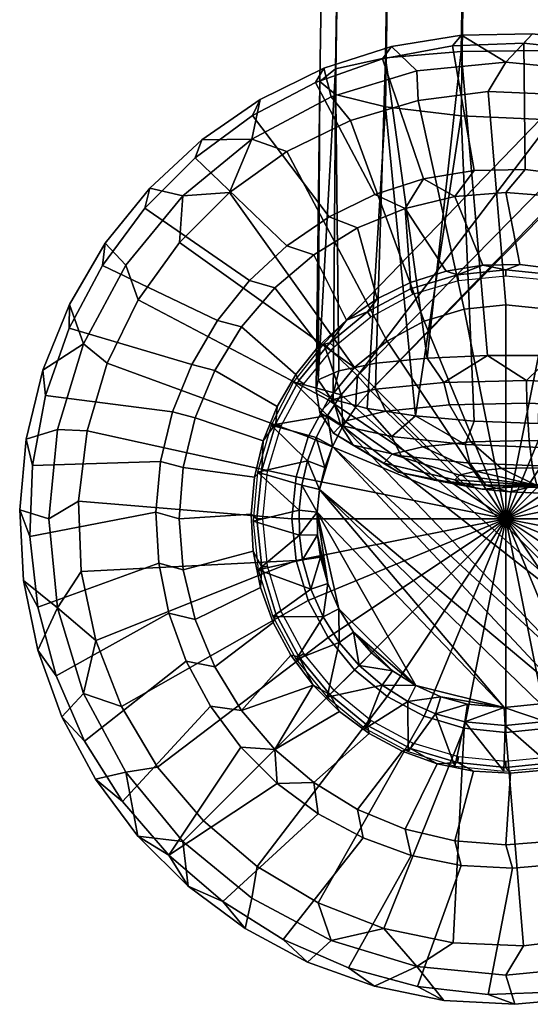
# Model space of a CAD drawing. Header units: millimetres. Extents: x -295 to 295, y -265 to 327.
# Tile 1 of 155: x -265 to -239, y -265 to -215. Entities that reach past the tile are written whole.
import ezdxf

# ---------------------------------------------------------------- set-up
doc = ezdxf.new("R2010")
doc.units = ezdxf.units.MM
doc.header["$MEASUREMENT"] = 0
for name, color, linetype in [('nozky', 250, 'Continuous'), ('podnoz', 7, 'Continuous'), ('ram', 7, 'Continuous')]:
    doc.layers.add(name, color=color, linetype=linetype)

msp = doc.modelspace()

# ---------------------------------------------------------------- meshes
at = {"layer": 'nozky'}
mesh = msp.add_polyface(dxfattribs=at)
corners = [(-241.327, -218.433), (-244.934, -218.883), (-245.003, -217.366, 1), (-240.418, -216.914, 1), (-249.411, -218.703, 1), (-249.773, -217.23, 2), (-246.299, -216.115, 2), (-248.416, -219.919), (-251.68, -221.515), (-253.475, -220.875, 1), (-242.698, -215.519, 2), (-254.637, -223.626), (-257.035, -223.797, 1), (-257.206, -226.195), (-259.317, -229.152), (-259.958, -227.358, 1), (-260.913, -232.417), (-261.95, -235.899), (-263.467, -235.83, 1), (-262.129, -231.421, 1), (-262.399, -239.505), (-263.918, -240.414, 1), (-258.729, -223.394, 2), (-256.057, -220.909, 2), (-253.05, -218.84, 2), (-239.049, -215.452, 2), (-261.013, -226.241, 2), (-262.857, -229.392, 2), (-264.223, -232.775, 2), (-265.081, -236.323, 2), (-265.414, -239.958, 2), (-240.418, -229.414), (-238.272, -229.626), (-240.418, -240.414), (-242.564, -229.626), (-244.628, -230.252), (-246.529, -231.269), (-248.196, -232.636), (-249.564, -234.303), (-250.581, -236.205), (-251.207, -238.269), (-251.418, -240.414), (-241.327, -218.433), (-237.697, -218.583), (-244.934, -218.883), (-248.416, -219.919), (-251.68, -221.515), (-254.637, -223.626), (-260.913, -232.417), (-259.317, -229.152), (-257.206, -226.195), (-262.399, -239.505), (-261.95, -235.899)]
mesh.append_faces([[corners[k] for k in face] for face in [(0, 1, 2, 3), (2, 4, 5, 6), (4, 2, 1, 7), (7, 8, 9, 4), (3, 2, 6, 10), (9, 8, 11, 11), (12, 11, 13, 13), (13, 14, 15, 12), (16, 17, 18, 19), (14, 16, 19, 15), (9, 11, 12, 12), (17, 20, 21, 18), (9, 12, 22, 23), (4, 9, 24, 5), (3, 10, 25, 25), (12, 15, 26, 22), (23, 24, 9, 9), (27, 26, 15, 19), (19, 28, 27, 27), (19, 18, 29, 28), (18, 21, 30, 29), (31, 32, 33, 33), (34, 31, 33, 33), (35, 34, 33, 33), (36, 35, 33, 33), (37, 36, 33, 33), (38, 37, 33, 33), (39, 38, 33, 33), (40, 39, 33, 33), (41, 40, 33, 33), (32, 31, 42, 43), (31, 34, 44, 42), (34, 35, 45, 44), (35, 36, 46, 45), (36, 37, 47, 46), (38, 39, 48, 49), (37, 38, 49, 50), (40, 41, 51, 52), (39, 40, 52, 48), (50, 47, 37, 37)]])
mesh = msp.add_polyface(dxfattribs=at)
corners = [(-223.801, -223.797, 1), (-224.861, -224.857), (-227.635, -222.51), (-231.426, -218.703, 1), (-230.756, -220.649), (-235.834, -217.366, 1), (-234.141, -219.329), (-237.697, -218.583), (-241.327, -218.433), (-240.418, -216.914, 1), (-228.583, -218.394, 2), (-225.503, -220.351, 2), (-235.43, -215.917, 2), (-231.916, -216.904, 2), (-239.049, -215.452, 2), (-222.74, -222.736, 2), (-218.438, -241.323), (-218.587, -237.693), (-217.37, -235.83, 1), (-216.918, -240.414, 1), (-219.333, -234.137), (-220.653, -230.752), (-222.514, -227.631), (-220.879, -227.358, 1), (-218.707, -231.421, 1), (-215.921, -235.425, 2), (-215.456, -239.045, 2), (-218.397, -228.579, 2), (-216.908, -231.911, 2), (-220.355, -225.499, 2), (-215.522, -242.694, 2), (-234.307, -231.269), (-232.641, -232.636), (-240.418, -240.414), (-236.209, -230.252), (-238.272, -229.626), (-229.63, -238.269), (-229.418, -240.414), (-230.256, -236.205), (-231.272, -234.303), (-227.635, -222.51), (-224.861, -224.857), (-230.756, -220.649), (-234.141, -219.329), (-237.697, -218.583), (-220.653, -230.752), (-219.333, -234.137), (-222.514, -227.631), (-218.587, -237.693), (-218.438, -241.323)]
mesh.append_faces([[corners[k] for k in face] for face in [(0, 1, 2, 2), (3, 2, 4, 4), (5, 6, 7, 7), (7, 8, 9, 5), (3, 4, 6, 6), (0, 3, 10, 11), (3, 0, 2, 2), (5, 3, 6, 6), (3, 5, 12, 13), (5, 9, 14, 12), (11, 15, 0, 0), (3, 13, 10, 10), (16, 17, 18, 19), (20, 18, 17, 17), (21, 22, 23, 24), (21, 24, 20, 20), (22, 1, 0, 23), (19, 18, 25, 26), (20, 24, 18, 18), (24, 23, 27, 28), (18, 24, 28, 25), (23, 0, 15, 29), (26, 30, 19, 19), (29, 27, 23, 23), (31, 32, 33, 33), (34, 31, 33, 33), (35, 34, 33, 33), (36, 37, 33, 33), (38, 36, 33, 33), (39, 38, 33, 33), (32, 39, 33, 33), (40, 41, 32, 31), (31, 34, 42, 40), (34, 35, 43, 42), (35, 44, 43, 43), (36, 38, 45, 46), (38, 39, 47, 45), (37, 36, 48, 49), (39, 32, 41, 47), (36, 46, 48, 48)]])
mesh = msp.add_polyface(dxfattribs=at)
corners = [(-262.399, -239.505), (-262.249, -243.136), (-263.467, -244.999, 1), (-263.918, -240.414, 1), (-261.504, -246.691), (-260.183, -250.076), (-258.323, -253.198), (-259.958, -253.47, 1), (-262.129, -249.407, 1), (-257.035, -257.031, 1), (-255.975, -255.971), (-263.244, -250.61, 2), (-264.486, -247.179, 2), (-265.214, -243.602, 2), (-265.414, -239.958, 2), (-261.517, -253.825, 2), (-259.339, -256.754, 2), (-253.202, -258.319), (-250.08, -260.179), (-249.411, -262.125, 1), (-253.475, -259.954, 1), (-246.695, -261.5), (-243.14, -262.245), (-239.509, -262.396), (-240.418, -263.914, 1), (-245.003, -263.463, 1), (-253.829, -261.513, 2), (-256.758, -259.335, 2), (-250.614, -263.24, 2), (-239.962, -265.41, 2), (-243.605, -265.21, 2), (-247.183, -264.481, 2), (-251.207, -242.561), (-251.418, -240.414), (-240.418, -240.414), (-250.581, -244.624), (-249.564, -246.525), (-248.196, -248.192), (-246.529, -249.561), (-244.628, -250.577), (-260.183, -250.076), (-261.504, -246.691), (-258.323, -253.198), (-262.249, -243.136), (-262.399, -239.505), (-255.975, -255.971), (-250.08, -260.179), (-253.202, -258.319), (-242.564, -251.203), (-246.695, -261.5), (-243.14, -262.245)]
mesh.append_faces([[corners[k] for k in face] for face in [(0, 1, 2, 3), (4, 2, 1, 1), (5, 6, 7, 8), (5, 8, 4, 4), (9, 7, 6, 10), (2, 8, 11, 12), (8, 2, 4, 4), (3, 2, 13, 14), (8, 7, 15, 11), (7, 16, 15, 15), (12, 13, 2, 2), (9, 16, 7, 7), (17, 18, 19, 20), (19, 18, 21, 21), (22, 23, 24, 25), (25, 21, 22, 22), (9, 20, 26, 27), (20, 9, 10, 17), (20, 19, 28, 26), (25, 24, 29, 30), (25, 19, 21, 21), (19, 25, 31, 28), (31, 25, 30, 30), (16, 9, 27, 27), (32, 33, 34, 34), (35, 32, 34, 34), (36, 35, 34, 34), (37, 36, 34, 34), (38, 37, 34, 34), (39, 38, 34, 34), (32, 35, 40, 41), (35, 36, 42, 40), (33, 32, 43, 44), (36, 37, 45, 42), (41, 43, 32, 32), (46, 47, 38, 39), (39, 48, 49, 46), (47, 45, 37, 38), (50, 49, 48, 48)]])
mesh = msp.add_polyface(dxfattribs=at)
corners = [(-235.903, -261.946), (-232.421, -260.909), (-231.426, -262.125, 1), (-235.834, -263.463, 1), (-239.509, -262.396), (-240.418, -263.914, 1), (-232.779, -264.219, 2), (-236.327, -265.077, 2), (-239.962, -265.41, 2), (-229.156, -259.313), (-227.362, -259.954, 1), (-226.199, -257.202), (-223.801, -257.031, 1), (-223.631, -254.633), (-218.707, -249.407, 1), (-220.879, -253.47, 1), (-221.52, -251.676), (-219.924, -248.411), (-218.887, -244.929), (-217.37, -244.999, 1), (-218.438, -241.323), (-216.918, -240.414, 1), (-220.913, -256.053, 2), (-223.398, -258.726, 2), (-226.246, -261.009, 2), (-229.396, -262.853, 2), (-217.234, -249.77, 2), (-218.844, -253.046, 2), (-216.119, -246.295, 2), (-215.522, -242.694, 2), (-242.564, -251.203), (-244.628, -250.577), (-240.418, -240.414), (-240.418, -251.414), (-238.272, -251.203), (-236.209, -250.577), (-234.307, -249.561), (-232.641, -248.192), (-231.272, -246.525), (-230.256, -244.624), (-229.63, -242.561), (-229.418, -240.414), (-235.903, -261.946), (-239.509, -262.396), (-232.421, -260.909), (-243.14, -262.245), (-229.156, -259.313), (-226.199, -257.202), (-219.924, -248.411), (-221.52, -251.676), (-223.631, -254.633), (-218.438, -241.323), (-218.887, -244.929)]
mesh.append_faces([[corners[k] for k in face] for face in [(0, 1, 2, 3), (4, 0, 3, 5), (3, 2, 6, 7), (5, 3, 7, 8), (1, 9, 10, 2), (10, 9, 11, 11), (12, 11, 13, 13), (14, 15, 16, 17), (17, 18, 19, 14), (13, 16, 15, 12), (10, 11, 12, 12), (18, 20, 21, 19), (12, 15, 22, 23), (10, 12, 23, 24), (2, 10, 24, 25), (15, 14, 26, 27), (25, 6, 2, 2), (27, 22, 15, 15), (28, 26, 14, 19), (19, 21, 29, 28), (30, 31, 32, 32), (33, 30, 32, 32), (34, 33, 32, 32), (35, 34, 32, 32), (36, 35, 32, 32), (37, 36, 32, 32), (38, 37, 32, 32), (39, 38, 32, 32), (40, 39, 32, 32), (41, 40, 32, 32), (33, 34, 42, 43), (34, 35, 44, 42), (30, 33, 43, 45), (35, 36, 46, 44), (36, 37, 47, 46), (38, 39, 48, 49), (37, 38, 49, 50), (40, 41, 51, 52), (39, 40, 52, 48), (37, 50, 47, 47)]])
at = {"layer": 'podnoz'}
mesh = msp.add_polyface(dxfattribs=at)
corners = [(-148.361, -132.913, 62.429), (-233.814, -247.389, 49.965), (-132.913, -148.361, 62.429), (-247.39, -233.814, 49.965), (-235.726, -216.823, 25), (-248.042, -233.063, 49.068), (-149.013, -132.163, 61.532), (-144.424, -122.437, 27.052), (-216.823, -235.725, 25), (-132.117, -148.968, 61.538), (-233.063, -248.042, 49.068), (-122.438, -144.423, 27.052), (-132.913, -148.361, 62.429), (-233.063, -248.042, 49.068), (-132.117, -148.968, 61.538), (-233.814, -247.389, 49.965), (-149.013, -132.163, 61.532), (-248.042, -233.063, 49.068), (-247.39, -233.814, 49.965), (-148.361, -132.913, 62.429), (-49.342, -31.991, 74.811), (-232.601, -229.898, 24.511), (-231.153, -231.149, 24.511), (-228.543, -228.539, 6.979), (-230.547, -226.827, 6.979), (-226.832, -230.543, 6.979), (-229.902, -232.597, 24.511), (-227.69, -227.687, 6), (-229.68, -225.969, 6), (-230.547, -226.827, 6.979), (-228.543, -228.539, 6.979), (-231.896, -224.559, 6), (-232.794, -225.451, 6.979), (-224.562, -231.893, 6), (-225.973, -229.675, 6), (-226.832, -230.543, 6.979), (-225.455, -232.79, 6.979), (-223.094, -223.09, 6), (-225.869, -220.701, 6), (-229.68, -225.969, 6), (-227.69, -227.687, 6), (-228.971, -218.754, 6), (-232.326, -217.289, 6), (-234.296, -223.487, 6), (-231.896, -224.559, 6), (-218.758, -228.966, 6), (-220.705, -225.865, 6), (-225.973, -229.675, 6), (-224.562, -231.893, 6), (-217.293, -232.322, 6), (-223.491, -234.292, 6), (-222.74, -222.736, 5.5), (-225.503, -220.351, 5.5), (-225.869, -220.701, 6), (-223.094, -223.09, 6), (-228.583, -218.394, 5.5), (-231.916, -216.904, 5.5), (-232.326, -217.289, 6), (-228.971, -218.754, 6), (-218.397, -228.579, 5.5), (-220.355, -225.499, 5.5), (-220.705, -225.865, 6), (-218.758, -228.966, 6), (-216.908, -231.911, 5.5), (-217.293, -232.322, 6), (-222.74, -222.736, 2), (-225.503, -220.351, 2), (-225.503, -220.351, 5.5), (-222.74, -222.736, 5.5), (-228.583, -218.394, 2), (-231.916, -216.904, 2), (-231.916, -216.904, 5.5), (-228.583, -218.394, 5.5), (-220.355, -225.499, 2), (-220.355, -225.499, 5.5), (-218.397, -228.579, 5.5), (-218.397, -228.579, 2), (-216.908, -231.911, 5.5), (-216.908, -231.911, 2), (-231.579, -231.575, 25), (-230.025, -233.47, 25), (-229.774, -233.302, 24.755), (-231.366, -231.362, 24.755), (-231.153, -231.149, 24.511), (-232.601, -229.898, 24.511), (-233.307, -229.771, 24.755), (-229.902, -232.597, 24.511)]
mesh.append_faces([[corners[k] for k in face] for face in [(0, 1, 2, 2), (1, 0, 3, 3), (4, 5, 6, 6), (6, 7, 4, 4), (8, 9, 10, 10), (11, 9, 8, 8), (12, 13, 14, 14), (15, 13, 12, 12), (16, 17, 18, 18), (19, 16, 18, 18), (19, 20, 16, 16), (21, 22, 23, 24), (25, 23, 22, 26), (27, 28, 29, 30), (28, 31, 32, 29), (33, 34, 35, 36), (30, 35, 34, 27), (37, 38, 39, 40), (41, 42, 43, 44), (38, 41, 44, 39), (45, 46, 47, 48), (46, 37, 40, 47), (49, 45, 48, 50), (51, 52, 53, 54), (55, 56, 57, 58), (52, 55, 58, 53), (59, 60, 61, 62), (60, 51, 54, 61), (63, 59, 62, 64), (65, 66, 67, 68), (69, 70, 71, 72), (66, 69, 72, 67), (73, 74, 75, 76), (65, 68, 74, 73), (76, 75, 77, 78), (79, 80, 81, 82), (83, 84, 85, 82), (86, 83, 82, 81)]])
mesh = msp.add_polyface(dxfattribs=at)
corners = [(-230.547, -226.827, 6.979), (-232.794, -225.451, 6.979), (-234.215, -228.873, 24.511), (-232.601, -229.898, 24.511), (-235.229, -224.442, 6.979), (-235.962, -228.093, 24.511), (-237.791, -223.827, 6.979), (-240.418, -223.62, 6.979), (-239.701, -227.331, 24.511), (-237.804, -227.575, 24.511), (-243.045, -223.827, 6.979), (-241.613, -227.366, 24.511), (-245.607, -224.442, 6.979), (-243.5, -227.679, 24.511), (-248.043, -225.451, 6.979), (-247.039, -229.106, 24.511), (-245.322, -228.264, 24.511), (-250.289, -226.827, 6.979), (-248.614, -230.191, 24.511), (-231.896, -224.559, 6), (-234.296, -223.487, 6), (-235.229, -224.442, 6.979), (-232.794, -225.451, 6.979), (-236.826, -222.776, 6), (-237.791, -223.827, 6.979), (-239.433, -222.441, 6), (-242.06, -222.489, 6), (-243.045, -223.827, 6.979), (-240.418, -223.62, 6.979), (-245.607, -224.442, 6.979), (-244.652, -222.919, 6), (-247.154, -223.723, 6), (-249.513, -224.881, 6), (-248.043, -225.451, 6.979), (-251.678, -226.371, 6), (-250.289, -226.827, 6.979), (-232.326, -217.289, 6), (-235.863, -216.342, 6), (-236.826, -222.776, 6), (-234.296, -223.487, 6), (-239.502, -215.932, 6), (-243.161, -216.068, 6), (-242.06, -222.489, 6), (-239.433, -222.441, 6), (-246.76, -216.749, 6), (-250.216, -217.958, 6), (-247.154, -223.723, 6), (-244.652, -222.919, 6), (-231.916, -216.904, 5.5), (-235.43, -215.917, 5.5), (-235.863, -216.342, 6), (-232.326, -217.289, 6), (-239.049, -215.452, 5.5), (-242.698, -215.519, 5.5), (-243.161, -216.068, 6), (-239.502, -215.932, 6), (-246.299, -216.115, 5.5), (-249.773, -217.23, 5.5), (-250.216, -217.958, 6), (-246.76, -216.749, 6), (-231.916, -216.904, 2), (-235.43, -215.917, 2), (-235.43, -215.917, 5.5), (-231.916, -216.904, 5.5), (-239.049, -215.452, 2), (-242.698, -215.519, 2), (-242.698, -215.519, 5.5), (-239.049, -215.452, 5.5), (-246.299, -216.115, 2), (-246.299, -216.115, 5.5), (-249.773, -217.23, 2), (-249.773, -217.23, 5.5), (-240.418, -227.914, 25), (-237.979, -228.154, 25), (-237.921, -227.858, 24.755), (-240.418, -227.612, 24.755), (-242.857, -228.154, 25), (-242.916, -227.858, 24.755), (-237.804, -227.575, 24.511), (-239.701, -227.331, 24.511), (-241.613, -227.366, 24.511), (-243.5, -227.679, 24.511)]
mesh.append_faces([[corners[k] for k in face] for face in [(0, 1, 2, 3), (1, 4, 5, 2), (6, 7, 8, 9), (4, 6, 9, 5), (7, 10, 11, 8), (10, 12, 13, 11), (12, 14, 15, 16), (14, 17, 18, 15), (16, 13, 12, 12), (19, 20, 21, 22), (20, 23, 24, 21), (25, 26, 27, 28), (29, 30, 31, 31), (31, 32, 33, 29), (27, 26, 30, 30), (23, 25, 28, 24), (32, 34, 35, 33), (27, 30, 29, 29), (36, 37, 38, 39), (40, 41, 42, 43), (44, 45, 46, 47), (41, 44, 47, 42), (37, 40, 43, 38), (48, 49, 50, 51), (52, 53, 54, 55), (56, 57, 58, 59), (53, 56, 59, 54), (49, 52, 55, 50), (60, 61, 62, 63), (64, 65, 66, 67), (65, 68, 69, 66), (68, 70, 71, 69), (61, 64, 67, 62), (72, 73, 74, 75), (76, 72, 75, 77), (78, 79, 75, 74), (77, 80, 81, 81), (75, 79, 80, 80), (77, 75, 80, 80)]])
mesh = msp.add_polyface(dxfattribs=at)
corners = [(-249.956, -242.394, 49.278), (-249.578, -243.758, 49.218), (-250.111, -241.239, 49.339), (-249.004, -245.053, 49.174), (-250.124, -240.074, 49.409), (-245.054, -249.004, 49.174), (-240.517, -250.136, 49.381), (-249.997, -238.916, 49.488), (-249.332, -236.691, 49.666), (-249.732, -237.783, 49.574), (-237.307, -249.576, 49.613), (-248.152, -234.692, 49.863), (-233.814, -247.389, 49.965), (-247.39, -233.814, 49.965), (-236.041, -249.018, 49.725), (-248.803, -235.655, 49.763), (-249.774, -231.392, 25), (-251.339, -233.367, 25), (-248.883, -234.032, 48.966), (-249.6, -235.096, 48.866), (-248.042, -233.063, 49.068), (-248.042, -233.063, 49.068), (-248.152, -234.692, 49.863), (-247.39, -233.814, 49.965), (-248.883, -234.032, 48.966), (-249.332, -236.691, 49.666), (-248.803, -235.655, 49.763), (-249.6, -235.096, 48.866), (-250.183, -236.239, 48.769), (-249.732, -237.783, 49.574), (-250.452, -244.034, 48.321), (-249.578, -243.758, 49.218), (-249.956, -242.394, 49.278), (-235.726, -216.823, 25), (-233.474, -230.021, 25), (-231.579, -231.575, 25), (-231.366, -231.362, 24.755), (-233.307, -229.771, 24.755), (-235.635, -228.866, 25), (-235.52, -228.587, 24.755), (-237.979, -228.154, 25), (-237.921, -227.858, 24.755), (-245.202, -228.866, 25), (-242.857, -228.154, 25), (-242.916, -227.858, 24.755), (-245.317, -228.587, 24.755), (-247.363, -230.021, 25), (-247.53, -229.771, 24.755), (-249.257, -231.575, 25), (-249.471, -231.362, 24.755), (-234.215, -228.873, 24.511), (-235.962, -228.093, 24.511), (-232.601, -229.898, 24.511), (-243.5, -227.679, 24.511), (-245.322, -228.264, 24.511), (-237.804, -227.575, 24.511), (-247.039, -229.106, 24.511), (-248.614, -230.191, 24.511), (-250.016, -231.493, 24.511)]
mesh.append_faces([[corners[k] for k in face] for face in [(0, 1, 2, 2), (1, 3, 4, 4), (3, 5, 4, 4), (6, 7, 4, 4), (7, 8, 9, 9), (1, 4, 2, 2), (10, 8, 7, 7), (11, 12, 13, 13), (8, 14, 15, 15), (15, 12, 11, 11), (14, 12, 15, 15), (16, 17, 18, 18), (17, 19, 18, 18), (16, 18, 20, 20), (21, 22, 23, 23), (24, 22, 21, 21), (25, 26, 27, 27), (22, 24, 26, 26), (26, 24, 27, 27), (28, 29, 25, 25), (30, 31, 32, 32), (28, 25, 27, 27), (20, 33, 16, 16), (34, 35, 36, 37), (38, 34, 37, 39), (40, 38, 39, 41), (42, 43, 44, 45), (46, 42, 45, 47), (48, 46, 47, 49), (39, 50, 51, 51), (37, 52, 50, 50), (53, 54, 45, 44), (51, 55, 41, 39), (47, 56, 57, 57), (49, 57, 58, 58), (54, 56, 47, 45), (37, 50, 39, 39), (49, 47, 57, 57)]])
mesh = msp.add_polyface(dxfattribs=at)
corners = [(-251.339, -233.367, 25), (-252.493, -235.606, 25), (-249.6, -235.096, 48.866), (-250.624, -237.444, 48.677), (-250.183, -236.239, 48.769), (-252.293, -228.539, 6.979), (-254.005, -230.543, 6.979), (-251.213, -232.986, 24.511), (-250.016, -231.493, 24.511), (-255.382, -232.79, 6.979), (-252.179, -234.637, 24.511), (-250.289, -226.827, 6.979), (-248.614, -230.191, 24.511), (-256.391, -235.225, 6.979), (-252.895, -236.411, 24.511), (-251.678, -226.371, 6), (-253.603, -228.159, 6), (-252.293, -228.539, 6.979), (-250.289, -226.827, 6.979), (-255.246, -230.21, 6), (-256.574, -232.478, 6), (-255.382, -232.79, 6.979), (-254.005, -230.543, 6.979), (-257.558, -234.914, 6), (-256.391, -235.225, 6.979), (-258.176, -237.469, 6), (-257.006, -237.787, 6.979), (-250.216, -217.958, 6), (-253.453, -219.67, 6), (-249.513, -224.881, 6), (-247.154, -223.723, 6), (-256.399, -221.844, 6), (-258.988, -224.434, 6), (-253.603, -228.159, 6), (-251.678, -226.371, 6), (-261.163, -227.38, 6), (-262.874, -230.617, 6), (-256.574, -232.478, 6), (-255.246, -230.21, 6), (-264.084, -234.073, 6), (-257.558, -234.914, 6), (-264.764, -237.671, 6), (-258.176, -237.469, 6), (-249.773, -217.23, 5.5), (-253.05, -218.84, 5.5), (-253.453, -219.67, 6), (-250.216, -217.958, 6), (-256.057, -220.909, 5.5), (-258.729, -223.394, 5.5), (-258.988, -224.434, 6), (-256.399, -221.844, 6), (-261.013, -226.241, 5.5), (-262.857, -229.392, 5.5), (-262.874, -230.617, 6), (-261.163, -227.38, 6), (-264.223, -232.775, 5.5), (-264.084, -234.073, 6), (-265.081, -236.323, 5.5), (-264.764, -237.671, 6), (-249.773, -217.23, 2), (-253.05, -218.84, 2), (-253.05, -218.84, 5.5), (-249.773, -217.23, 5.5), (-256.057, -220.909, 2), (-256.057, -220.909, 5.5), (-258.729, -223.394, 2), (-261.013, -226.241, 2), (-261.013, -226.241, 5.5), (-258.729, -223.394, 5.5), (-264.223, -232.775, 2), (-264.223, -232.775, 5.5), (-262.857, -229.392, 5.5), (-262.857, -229.392, 2), (-265.081, -236.323, 2), (-265.081, -236.323, 5.5), (-250.812, -233.47, 25), (-249.257, -231.575, 25), (-249.471, -231.362, 24.755), (-251.062, -233.302, 24.755), (-251.967, -235.631, 25), (-252.245, -235.516, 24.755), (-250.016, -231.493, 24.511), (-251.213, -232.986, 24.511), (-252.179, -234.637, 24.511), (-252.895, -236.411, 24.511)]
mesh.append_faces([[corners[k] for k in face] for face in [(0, 1, 2, 2), (1, 3, 4, 4), (2, 1, 4, 4), (5, 6, 7, 8), (6, 9, 10, 7), (11, 5, 8, 12), (9, 13, 14, 10), (15, 16, 17, 18), (19, 20, 21, 22), (20, 23, 24, 21), (16, 19, 22, 17), (23, 25, 26, 24), (27, 28, 29, 30), (31, 32, 33, 34), (35, 36, 37, 38), (36, 39, 40, 37), (32, 35, 38, 33), (39, 41, 42, 40), (28, 31, 34, 29), (43, 44, 45, 46), (47, 48, 49, 50), (51, 52, 53, 54), (52, 55, 56, 53), (48, 51, 54, 49), (55, 57, 58, 56), (44, 47, 50, 45), (59, 60, 61, 62), (60, 63, 64, 61), (65, 66, 67, 68), (69, 70, 71, 72), (69, 73, 74, 70), (66, 72, 71, 67), (65, 68, 64, 63), (75, 76, 77, 78), (79, 75, 78, 80), (81, 82, 78, 77), (82, 83, 80, 78), (80, 83, 84, 84)]])
mesh = msp.add_polyface(dxfattribs=at)
corners = [(-253.416, -240.534, 25), (-253.149, -243.039, 25), (-251.04, -241.256, 48.442), (-252.493, -235.606, 25), (-253.194, -238.025, 25), (-250.624, -237.444, 48.677), (-251.055, -239.971, 48.513), (-250.452, -244.034, 48.321), (-250.869, -242.53, 48.381), (-250.916, -238.694, 48.591), (-250.869, -242.53, 48.381), (-249.956, -242.394, 49.278), (-250.111, -241.239, 49.339), (-251.04, -241.256, 48.442), (-250.452, -244.034, 48.321), (-250.124, -240.074, 49.409), (-249.732, -237.783, 49.574), (-250.624, -237.444, 48.677), (-249.997, -238.916, 49.488), (-250.916, -238.694, 48.591), (-250.183, -236.239, 48.769), (-251.055, -239.971, 48.513), (-256.391, -235.225, 6.979), (-257.006, -237.787, 6.979), (-253.345, -238.27, 24.511), (-252.895, -236.411, 24.511), (-257.212, -240.414, 6.979), (-253.52, -240.175, 24.511), (-257.006, -243.041, 6.979), (-256.391, -245.604, 6.979), (-253.032, -243.959, 24.511), (-253.414, -242.085, 24.511), (-258.176, -237.469, 6), (-258.415, -240.086, 6), (-257.212, -240.414, 6.979), (-257.006, -237.787, 6.979), (-258.271, -242.709, 6), (-257.006, -243.041, 6.979), (-264.764, -237.671, 6), (-264.901, -241.33, 6), (-258.415, -240.086, 6), (-258.176, -237.469, 6), (-264.491, -244.969, 6), (-258.271, -242.709, 6), (-265.081, -236.323, 5.5), (-265.414, -239.958, 5.5), (-264.901, -241.33, 6), (-264.764, -237.671, 6), (-265.214, -243.602, 5.5), (-264.491, -244.969, 6), (-265.414, -239.958, 2), (-265.214, -243.602, 2), (-265.214, -243.602, 5.5), (-265.414, -239.958, 5.5), (-265.081, -236.323, 2), (-265.081, -236.323, 5.5), (-252.678, -237.976, 25), (-251.967, -235.631, 25), (-252.245, -235.516, 24.755), (-252.974, -237.917, 24.755), (-252.918, -240.414, 25), (-253.22, -240.414, 24.755), (-252.678, -242.853, 25), (-252.974, -242.912, 24.755), (-252.895, -236.411, 24.511), (-253.345, -238.27, 24.511), (-253.52, -240.175, 24.511), (-253.414, -242.085, 24.511), (-253.032, -243.959, 24.511)]
mesh.append_faces([[corners[k] for k in face] for face in [(0, 1, 2, 2), (3, 4, 5, 5), (4, 0, 6, 6), (1, 7, 8, 8), (0, 2, 6, 6), (4, 6, 9, 9), (2, 1, 8, 8), (5, 4, 9, 9), (10, 11, 12, 12), (12, 13, 10, 10), (14, 11, 10, 10), (15, 13, 12, 12), (16, 17, 18, 18), (15, 18, 19, 19), (19, 18, 17, 17), (20, 17, 16, 16), (21, 15, 19, 19), (21, 13, 15, 15), (22, 23, 24, 25), (23, 26, 27, 24), (28, 29, 30, 31), (26, 28, 31, 27), (32, 33, 34, 35), (33, 36, 37, 34), (38, 39, 40, 41), (39, 42, 43, 40), (44, 45, 46, 47), (45, 48, 49, 46), (50, 51, 52, 53), (54, 50, 53, 55), (56, 57, 58, 59), (60, 56, 59, 61), (62, 60, 61, 63), (59, 64, 65, 65), (66, 67, 63, 61), (63, 67, 68, 68), (65, 66, 61, 59), (58, 64, 59, 59)]])
mesh = msp.add_polyface(dxfattribs=at)
corners = [(-240.517, -250.136, 49.381), (-250.124, -240.074, 49.409), (-245.054, -249.004, 49.174), (-243.759, -249.578, 49.218), (-242.396, -249.955, 49.278), (-249.997, -238.916, 49.488), (-238.64, -249.947, 49.508), (-236.041, -249.018, 49.725), (-249.332, -236.691, 49.666), (-237.307, -249.576, 49.613), (-234.869, -248.286, 49.844), (-233.814, -247.389, 49.965), (-233.366, -251.339, 25), (-231.393, -249.774, 25), (-234.228, -249.03, 48.947), (-238.025, -253.194, 25), (-235.605, -252.493, 25), (-236.919, -250.452, 48.716), (-235.522, -249.837, 48.829), (-245.445, -252.404, 25), (-243.039, -253.149, 25), (-244.035, -250.451, 48.321), (-245.463, -249.818, 48.277), (-247.663, -251.209, 25), (-238.39, -250.86, 48.611), (-233.063, -248.042, 49.068), (-240.534, -253.416, 25), (-240.459, -251.068, 48.485), (-242.531, -250.868, 48.381), (-233.063, -248.042, 49.068), (-233.814, -247.389, 49.965), (-234.869, -248.286, 49.844), (-234.228, -249.03, 48.947), (-235.522, -249.837, 48.829), (-236.041, -249.018, 49.725), (-237.307, -249.576, 49.613), (-244.035, -250.451, 48.321), (-242.396, -249.955, 49.278), (-243.759, -249.578, 49.218), (-242.531, -250.868, 48.381), (-245.463, -249.818, 48.277), (-245.054, -249.004, 49.174), (-240.517, -250.136, 49.381), (-236.919, -250.452, 48.716), (-238.39, -250.86, 48.611), (-238.64, -249.947, 49.508), (-240.459, -251.068, 48.485), (-233.474, -250.808, 25), (-235.635, -251.963, 25), (-235.52, -252.241, 24.755), (-233.307, -251.059, 24.755), (-231.579, -249.253, 25), (-231.366, -249.466, 24.755), (-234.641, -252.175, 24.511), (-232.99, -251.208, 24.511)]
mesh.append_faces([[corners[k] for k in face] for face in [(0, 1, 2, 2), (0, 3, 4, 4), (5, 0, 6, 6), (7, 8, 9, 9), (9, 5, 6, 6), (10, 11, 7, 7), (0, 2, 3, 3), (12, 13, 14, 14), (15, 16, 17, 17), (16, 12, 18, 18), (19, 20, 21, 21), (22, 23, 19, 19), (15, 17, 24, 24), (13, 25, 14, 14), (12, 14, 18, 18), (16, 18, 17, 17), (26, 27, 28, 28), (20, 28, 21, 21), (19, 21, 22, 22), (27, 15, 24, 24), (29, 30, 31, 31), (32, 29, 31, 31), (33, 32, 34, 34), (35, 33, 34, 34), (31, 34, 32, 32), (36, 37, 38, 38), (37, 36, 39, 39), (40, 36, 38, 38), (40, 38, 41, 41), (42, 37, 39, 39), (33, 35, 43, 43), (42, 44, 45, 45), (43, 35, 45, 45), (43, 45, 44, 44), (46, 44, 42, 42), (46, 42, 39, 39), (47, 48, 49, 50), (51, 47, 50, 52), (53, 54, 50, 49)]])
mesh = msp.add_polyface(dxfattribs=at)
corners = [(-248.248, -246.252, 49.147), (-246.252, -248.249, 49.147), (-245.054, -249.004, 49.174), (-247.324, -247.326, 49.138), (-249.004, -245.053, 49.174), (-248.984, -246.784, 48.25), (-249.608, -249.609, 25), (-247.966, -247.967, 48.241), (-246.783, -248.985, 48.25), (-249.818, -245.462, 48.277), (-252.404, -245.446, 25), (-251.209, -247.663, 25), (-250.452, -244.034, 48.321), (-253.149, -243.039, 25), (-248.248, -246.252, 49.147), (-247.966, -247.967, 48.241), (-247.324, -247.326, 49.138), (-248.984, -246.784, 48.25), (-249.818, -245.462, 48.277), (-249.004, -245.053, 49.174), (-249.578, -243.758, 49.218), (-250.452, -244.034, 48.321), (-246.252, -248.249, 49.147), (-245.054, -249.004, 49.174), (-246.783, -248.985, 48.25), (-245.463, -249.818, 48.277), (-256.391, -245.604, 6.979), (-255.382, -248.038, 6.979), (-252.382, -245.758, 24.511), (-253.032, -243.959, 24.511), (-254.005, -250.285, 6.979), (-251.477, -247.443, 24.511), (-250.335, -248.979, 24.511), (-257.747, -245.284, 6), (-256.854, -247.756, 6), (-255.382, -248.038, 6.979), (-256.391, -245.604, 6.979), (-255.609, -250.07, 6), (-254.005, -250.285, 6.979), (-258.271, -242.709, 6), (-257.006, -243.041, 6.979), (-263.543, -248.506, 6), (-262.079, -251.862, 6), (-256.854, -247.756, 6), (-257.747, -245.284, 6), (-264.491, -244.969, 6), (-258.271, -242.709, 6), (-265.214, -243.602, 5.5), (-264.486, -247.179, 5.5), (-263.543, -248.506, 6), (-264.491, -244.969, 6), (-265.214, -243.602, 2), (-264.486, -247.179, 2), (-264.486, -247.179, 5.5), (-265.214, -243.602, 5.5), (-263.244, -250.61, 2), (-263.244, -250.61, 5.5), (-251.967, -245.198, 25), (-252.678, -242.853, 25), (-252.974, -242.912, 24.755), (-252.245, -245.313, 24.755), (-250.812, -247.358, 25), (-251.062, -247.526, 24.755), (-249.257, -249.253, 25), (-249.471, -249.466, 24.755), (-252.382, -245.758, 24.511), (-251.477, -247.443, 24.511), (-250.335, -248.979, 24.511), (-253.032, -243.959, 24.511)]
mesh.append_faces([[corners[k] for k in face] for face in [(0, 1, 2, 2), (1, 0, 3, 3), (0, 2, 4, 4), (5, 6, 7, 7), (6, 8, 7, 7), (9, 10, 11, 11), (5, 9, 11, 11), (10, 9, 12, 12), (10, 12, 13, 13), (6, 5, 11, 11), (14, 15, 16, 16), (17, 15, 14, 14), (18, 19, 20, 20), (14, 19, 17, 17), (17, 19, 18, 18), (21, 18, 20, 20), (22, 16, 15, 15), (23, 22, 24, 24), (15, 24, 22, 22), (25, 23, 24, 24), (26, 27, 28, 29), (27, 30, 31, 28), (30, 32, 31, 31), (33, 34, 35, 36), (34, 37, 38, 35), (39, 33, 36, 40), (41, 42, 43, 44), (45, 41, 44, 46), (47, 48, 49, 50), (51, 52, 53, 54), (52, 55, 56, 53), (57, 58, 59, 60), (61, 57, 60, 62), (63, 61, 62, 64), (65, 66, 62, 60), (67, 62, 66, 66), (60, 59, 68, 65), (62, 67, 64, 64)]])
mesh = msp.add_polyface(dxfattribs=at)
corners = [(-249.608, -249.609, 25), (-247.663, -251.209, 25), (-246.783, -248.985, 48.25), (-245.463, -249.818, 48.277), (-250.335, -248.979, 24.511), (-254.005, -250.285, 6.979), (-252.293, -252.289, 6.979), (-250.289, -254.001, 6.979), (-247.447, -251.473, 24.511), (-248.982, -250.331, 24.511), (-248.043, -255.378, 6.979), (-245.762, -252.378, 24.511), (-252.293, -252.289, 6.979), (-254.005, -250.285, 6.979), (-255.609, -250.07, 6), (-254.041, -252.179, 6), (-250.289, -254.001, 6.979), (-252.184, -254.037, 6), (-250.074, -255.605, 6), (-247.76, -256.85, 6), (-245.288, -257.743, 6), (-245.607, -256.387, 6.979), (-248.043, -255.378, 6.979), (-262.079, -251.862, 6), (-260.131, -254.963, 6), (-255.609, -250.07, 6), (-256.854, -247.756, 6), (-254.041, -252.179, 6), (-257.742, -257.738, 6), (-254.967, -260.127, 6), (-250.074, -255.605, 6), (-252.184, -254.037, 6), (-251.866, -262.075, 6), (-248.51, -263.539, 6), (-245.288, -257.743, 6), (-247.76, -256.85, 6), (-264.486, -247.179, 5.5), (-263.244, -250.61, 5.5), (-262.079, -251.862, 6), (-263.543, -248.506, 6), (-261.517, -253.825, 5.5), (-260.131, -254.963, 6), (-257.742, -257.738, 6), (-259.339, -256.754, 5.5), (-254.967, -260.127, 6), (-256.758, -259.335, 5.5), (-253.829, -261.513, 5.5), (-250.614, -263.24, 5.5), (-247.183, -264.481, 5.5), (-248.51, -263.539, 6), (-251.866, -262.075, 6), (-243.605, -265.21, 5.5), (-244.973, -264.487, 6), (-263.244, -250.61, 2), (-261.517, -253.825, 2), (-261.517, -253.825, 5.5), (-263.244, -250.61, 5.5), (-259.339, -256.754, 2), (-259.339, -256.754, 5.5), (-256.758, -259.335, 2), (-256.758, -259.335, 5.5), (-253.829, -261.513, 2), (-253.829, -261.513, 5.5), (-247.183, -264.481, 2), (-247.183, -264.481, 5.5), (-250.614, -263.24, 5.5), (-250.614, -263.24, 2), (-247.363, -250.808, 25), (-249.257, -249.253, 25), (-249.471, -249.466, 24.755), (-247.53, -251.059, 24.755), (-245.202, -251.963, 25), (-245.317, -252.241, 24.755), (-248.982, -250.331, 24.511), (-247.447, -251.473, 24.511), (-245.762, -252.378, 24.511), (-250.335, -248.979, 24.511)]
mesh.append_faces([[corners[k] for k in face] for face in [(0, 1, 2, 2), (1, 3, 2, 2), (4, 5, 6, 6), (6, 7, 8, 9), (7, 10, 11, 8), (4, 6, 9, 9), (12, 13, 14, 15), (16, 17, 18, 18), (19, 20, 21, 22), (18, 19, 22, 16), (16, 12, 17, 17), (15, 17, 12, 12), (23, 24, 25, 26), (27, 25, 24, 28), (28, 29, 30, 31), (32, 33, 34, 35), (29, 32, 35, 30), (27, 28, 31, 31), (36, 37, 38, 39), (37, 40, 41, 38), (42, 41, 40, 43), (44, 45, 46, 46), (47, 48, 49, 50), (48, 51, 52, 49), (46, 47, 50, 44), (45, 44, 42, 42), (43, 45, 42, 42), (53, 54, 55, 56), (57, 58, 55, 54), (58, 57, 59, 60), (61, 62, 60, 59), (63, 64, 65, 66), (66, 65, 62, 61), (67, 68, 69, 70), (71, 67, 70, 72), (73, 74, 70, 69), (74, 75, 72, 70), (76, 73, 69, 69)]])
mesh = msp.add_polyface(dxfattribs=at)
corners = [(-240.534, -253.416, 25), (-238.025, -253.194, 25), (-240.459, -251.068, 48.485), (-242.531, -250.868, 48.381), (-243.039, -253.149, 25), (-248.043, -255.378, 6.979), (-245.607, -256.387, 6.979), (-243.963, -253.028, 24.511), (-245.762, -252.378, 24.511), (-243.045, -257.002, 6.979), (-242.089, -253.41, 24.511), (-240.418, -257.208, 6.979), (-237.791, -257.002, 6.979), (-238.273, -253.341, 24.511), (-240.179, -253.515, 24.511), (-235.229, -256.387, 6.979), (-232.794, -255.378, 6.979), (-234.641, -252.175, 24.511), (-236.415, -252.891, 24.511), (-230.547, -254.001, 6.979), (-232.99, -251.208, 24.511), (-245.288, -257.743, 6), (-242.713, -258.268, 6), (-243.045, -257.002, 6.979), (-245.607, -256.387, 6.979), (-240.09, -258.411, 6), (-237.473, -258.172, 6), (-237.791, -257.002, 6.979), (-240.418, -257.208, 6.979), (-234.918, -257.554, 6), (-232.481, -256.57, 6), (-232.794, -255.378, 6.979), (-235.229, -256.387, 6.979), (-248.51, -263.539, 6), (-244.973, -264.487, 6), (-242.713, -258.268, 6), (-245.288, -257.743, 6), (-241.334, -264.897, 6), (-237.675, -264.76, 6), (-237.473, -258.172, 6), (-240.09, -258.411, 6), (-234.077, -264.079, 6), (-234.918, -257.554, 6), (-230.621, -262.87, 6), (-232.481, -256.57, 6), (-239.962, -265.41, 5.5), (-236.327, -265.077, 5.5), (-237.675, -264.76, 6), (-241.334, -264.897, 6), (-232.779, -264.219, 5.5), (-234.077, -264.079, 6), (-243.605, -265.21, 5.5), (-244.973, -264.487, 6), (-243.605, -265.21, 2), (-243.605, -265.21, 5.5), (-247.183, -264.481, 5.5), (-247.183, -264.481, 2), (-236.327, -265.077, 2), (-236.327, -265.077, 5.5), (-239.962, -265.41, 5.5), (-239.962, -265.41, 2), (-232.779, -264.219, 2), (-232.779, -264.219, 5.5), (-242.857, -252.674, 25), (-245.202, -251.963, 25), (-245.317, -252.241, 24.755), (-242.916, -252.97, 24.755), (-240.418, -252.914, 25), (-240.418, -253.216, 24.755), (-237.979, -252.674, 25), (-237.921, -252.97, 24.755), (-235.635, -251.963, 25), (-235.52, -252.241, 24.755), (-245.762, -252.378, 24.511), (-243.963, -253.028, 24.511), (-242.089, -253.41, 24.511), (-240.179, -253.515, 24.511), (-238.273, -253.341, 24.511), (-236.415, -252.891, 24.511), (-234.641, -252.175, 24.511)]
mesh.append_faces([[corners[k] for k in face] for face in [(0, 1, 2, 2), (3, 4, 0, 0), (5, 6, 7, 8), (6, 9, 10, 7), (11, 12, 13, 14), (15, 16, 17, 18), (16, 19, 20, 17), (12, 15, 18, 13), (9, 11, 14, 10), (21, 22, 23, 24), (25, 26, 27, 28), (29, 30, 31, 32), (26, 29, 32, 27), (22, 25, 28, 23), (33, 34, 35, 36), (37, 38, 39, 40), (38, 41, 42, 39), (41, 43, 44, 42), (34, 37, 40, 35), (45, 46, 47, 48), (46, 49, 50, 47), (51, 45, 48, 52), (53, 54, 55, 56), (57, 58, 59, 60), (61, 62, 58, 57), (60, 59, 54, 53), (63, 64, 65, 66), (67, 63, 66, 68), (69, 67, 68, 70), (71, 69, 70, 72), (65, 73, 74, 74), (75, 76, 68, 66), (70, 77, 78, 78), (72, 78, 79, 79), (76, 77, 70, 68), (66, 74, 75, 75), (66, 65, 74, 74), (72, 70, 78, 78)]])
at = {"layer": 'ram'}
mesh = msp.add_polyface(dxfattribs=at)
corners = [(-246.601, -234.886, 465.498), (-248.694, -235.392, 468.989), (-249.365, -234.29, 468.914), (-247.127, -233.748, 465.181), (-243.317, -234.562, 463.062), (-243.615, -233.402, 462.576), (-239.344, -234.47, 462.051), (-239.365, -233.304, 461.494), (-235.285, -234.625, 462.619), (-235.024, -233.47, 462.101), (-250.065, -233.27, 470.817), (-249.01, -232.804, 467.686), (-247.09, -232.418, 464.984), (-244.468, -232.146, 462.939), (-241.363, -232.01, 461.723), (-238.039, -232.021, 461.437), (-234.773, -232.18, 462.107), (-249.991, -234.945, 473.206), (-250.168, -233.778, 474.114), (-238.378, -213.166, 487.627), (-238.487, -219.87, 486.591), (-234.255, -219.814, 485.783), (-234.146, -213.113, 486.818), (-242.61, -212.981, 486.838), (-242.72, -219.677, 485.804), (-246.509, -212.544, 484.315), (-246.618, -219.218, 483.284), (-249.07, -211.931, 480.465), (-249.179, -218.573, 479.438), (-249.877, -211.296, 476.279), (-249.985, -217.906, 475.258), (-249.07, -210.687, 472.09), (-249.178, -217.263, 471.074), (-246.51, -210.154, 468.228), (-246.618, -216.701, 467.216), (-242.612, -209.839, 465.685), (-242.719, -216.368, 464.676), (-238.38, -209.786, 464.877), (-238.487, -216.311, 463.868), (-234.306, -209.959, 465.605), (-234.413, -216.492, 464.595), (-238.297, -207.92, 488.362), (-234.064, -207.876, 487.552), (-242.53, -207.754, 487.571), (-246.429, -207.367, 485.04), (-248.991, -206.826, 481.18), (-249.8, -206.267, 476.984), (-248.994, -205.732, 472.785), (-246.435, -205.265, 468.913), (-242.538, -204.99, 466.365), (-238.306, -204.947, 465.555), (-234.231, -205.102, 466.285), (-242.047, -235.393, 483.677), (-238.746, -235.521, 484.147), (-245.07, -235.128, 482.29), (-235.671, -235.507, 483.726), (-249.309, -234.285, 477.298), (-247.561, -234.748, 480.102)]
mesh.append_faces([[corners[k] for k in face] for face in [(0, 1, 2, 3), (4, 0, 3, 5), (6, 4, 5, 7), (8, 6, 7, 9), (2, 10, 11, 11), (12, 13, 5, 3), (5, 13, 14, 14), (11, 12, 3, 2), (15, 16, 9, 7), (7, 14, 15, 15), (2, 17, 18, 10), (7, 5, 14, 14), (19, 20, 21, 22), (23, 24, 20, 19), (25, 26, 24, 23), (27, 28, 26, 25), (29, 30, 28, 27), (31, 32, 30, 29), (33, 34, 32, 31), (35, 36, 34, 33), (37, 38, 36, 35), (39, 40, 38, 37), (41, 19, 22, 42), (43, 23, 19, 41), (44, 25, 23, 43), (45, 27, 25, 44), (46, 29, 27, 45), (47, 31, 29, 46), (48, 33, 31, 47), (49, 35, 33, 48), (50, 37, 35, 49), (51, 39, 37, 50), (52, 53, 20, 24), (52, 24, 54, 54), (53, 55, 21, 20), (26, 54, 24, 24), (56, 57, 26, 28), (18, 56, 28, 30), (32, 11, 10, 10), (12, 11, 32, 34), (10, 18, 30, 30), (36, 14, 13, 13), (15, 14, 36, 38), (16, 15, 38, 40), (13, 12, 34, 34), (30, 32, 10, 10), (34, 36, 13, 13), (26, 57, 54, 54)]])
mesh = msp.add_polyface(dxfattribs=at)
corners = [(-238.827, -238.708, 472.016), (-234.841, -238.731, 473.435), (-235.682, -238.935, 474.837), (-237.001, -239.065, 475.816), (-238.224, -237.704, 482.794), (-234.25, -237.612, 481.783), (-233.918, -236.664, 482.596), (-238.167, -236.762, 483.678), (-238.388, -238.829, 479.987), (-235.398, -238.761, 479.226), (-238.598, -239.102, 476.222), (-242.283, -237.549, 482.226), (-242.509, -236.597, 483.07), (-241.44, -238.713, 479.56), (-240.228, -239.04, 475.994), (-245.809, -237.172, 480.166), (-246.28, -236.193, 480.867), (-244.093, -238.43, 478.01), (-241.645, -238.888, 475.167), (-248.266, -236.63, 476.927), (-248.907, -235.613, 477.403), (-245.94, -238.022, 475.574), (-242.632, -238.67, 473.865), (-249.279, -236.005, 473.002), (-249.991, -234.945, 473.206), (-246.703, -237.552, 472.622), (-243.039, -238.419, 472.289), (-248.694, -235.392, 468.989), (-249.365, -234.29, 468.914), (-246.263, -237.091, 469.603), (-242.804, -238.173, 470.677), (-244.688, -236.71, 466.978), (-246.601, -234.886, 465.498), (-241.963, -237.97, 469.274), (-242.219, -236.466, 465.146), (-243.317, -234.562, 463.062), (-240.644, -237.84, 468.296), (-239.23, -236.398, 464.385), (-239.344, -234.47, 462.051), (-239.047, -237.803, 467.89), (-236.177, -236.514, 464.812), (-235.285, -234.625, 462.619), (-237.417, -237.865, 468.118), (-236, -238.016, 468.945), (-235.014, -238.234, 470.246), (-235.671, -235.507, 483.726), (-238.746, -235.521, 484.147), (-242.047, -235.393, 483.677), (-245.07, -235.128, 482.29), (-247.561, -234.748, 480.102), (-249.309, -234.285, 477.298), (-250.168, -233.778, 474.114)]
mesh.append_faces([[corners[k] for k in face] for face in [(0, 1, 2, 2), (0, 2, 3, 3), (4, 5, 6, 7), (8, 9, 5, 4), (10, 3, 9, 8), (0, 3, 10, 10), (11, 4, 7, 12), (13, 8, 4, 11), (14, 10, 8, 13), (0, 10, 14, 14), (15, 11, 12, 16), (17, 13, 11, 15), (18, 14, 13, 17), (0, 14, 18, 18), (19, 15, 16, 20), (21, 17, 15, 19), (22, 18, 17, 21), (0, 18, 22, 22), (23, 19, 20, 24), (25, 21, 19, 23), (26, 22, 21, 25), (0, 22, 26, 26), (27, 23, 24, 28), (29, 25, 23, 27), (30, 26, 25, 29), (0, 26, 30, 30), (31, 29, 27, 32), (33, 30, 29, 31), (0, 30, 33, 33), (34, 31, 32, 35), (36, 33, 31, 34), (0, 33, 36, 36), (37, 34, 35, 38), (39, 36, 34, 37), (0, 36, 39, 39), (40, 37, 38, 41), (42, 39, 37, 40), (0, 39, 42, 42), (0, 42, 43, 43), (0, 43, 44, 44), (7, 45, 46, 46), (12, 47, 48, 48), (16, 48, 49, 49), (46, 47, 12, 7), (50, 51, 24, 20), (16, 12, 48, 48), (20, 16, 49, 50)]])

doc.saveas('drawing.dxf')
